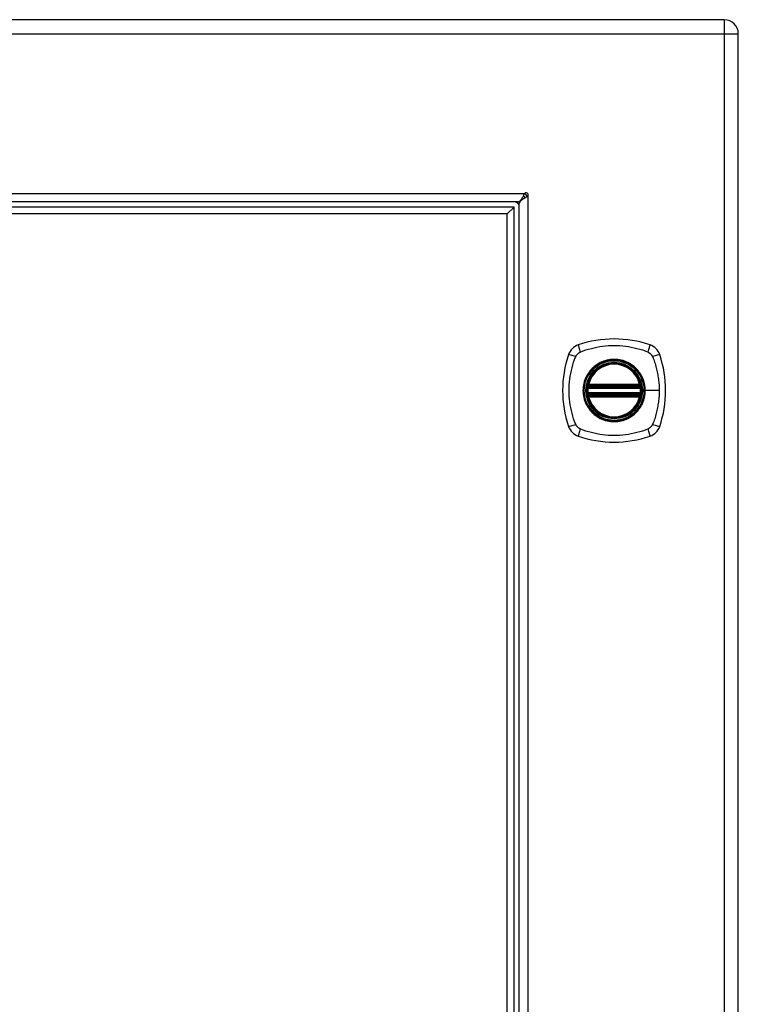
# Model space of a CAD drawing. Header units: inches. Extents: x 4 to 149, y 7 to 82.
# Tile 177 of 188: x 54 to 62, y 43 to 55. Entities that reach past the tile are written whole.
import ezdxf

# ---------------------------------------------------------------- set-up
doc = ezdxf.new("R2010")
doc.units = ezdxf.units.IN
doc.header["$MEASUREMENT"] = 0
doc.layers.add('Visible Edges(ANSI)', color=7, linetype='Continuous', lineweight=25)
doc.layers.add('Visible Tangent Edges(ANSI)', color=7, linetype='Continuous', lineweight=25)

msp = doc.modelspace()

# ---------------------------------------------------------------- linework, layer by layer
at = {"layer": 'Visible Edges(ANSI)'}
for p, q in [((62.093, 54.573), (38.497, 54.573)), ((62.254, 12.931), (62.254, 54.412)), ((59.724, 52.484), (40.385, 52.484)), ((59.683, 52.425), (40.426, 52.425)), ((59.683, 52.425), (59.604, 52.347)), ((59.683, 14.918), (59.683, 52.425)), ((59.742, 14.877), (59.742, 52.467)), ((59.604, 52.347), (40.505, 52.347)), ((59.604, 14.997), (59.604, 52.347)), ((60.533, 50.363), (61.127, 50.363)), ((60.538, 50.383), (61.123, 50.383)), ((61.127, 50.284), (60.533, 50.284)), ((61.123, 50.264), (60.538, 50.264))]:
    msp.add_line(p, q, dxfattribs=at)
at = {"layer": 'Visible Edges(ANSI)', "flags": 128}
for points in [[(59.724, 52.484), (59.728, 52.485), (59.731, 52.485), (59.734, 52.486), (59.737, 52.488), (59.741, 52.489), (59.744, 52.491), (59.747, 52.494), (59.751, 52.497), (59.754, 52.5), (59.757, 52.503), (59.76, 52.507), (59.764, 52.511), (59.767, 52.516), (59.77, 52.52), (59.773, 52.525), (59.777, 52.531), (59.78, 52.536), (59.783, 52.541), (59.786, 52.547), (59.79, 52.553), (59.793, 52.559), (59.796, 52.565), (59.8, 52.571), (59.803, 52.578)], [(59.835, 52.545), (59.829, 52.542), (59.823, 52.538), (59.817, 52.535), (59.811, 52.532), (59.805, 52.529), (59.799, 52.525), (59.794, 52.522), (59.788, 52.519), (59.783, 52.516), (59.778, 52.512), (59.774, 52.509), (59.769, 52.506), (59.765, 52.503), (59.761, 52.499), (59.758, 52.496), (59.755, 52.493), (59.752, 52.489), (59.749, 52.486), (59.747, 52.483), (59.745, 52.48), (59.744, 52.476), (59.743, 52.473), (59.742, 52.47), (59.742, 52.467)], [(59.803, 52.578), (59.803, 52.578), (59.803, 52.578), (59.803, 52.578), (59.803, 52.578), (59.803, 52.579), (59.804, 52.579), (59.804, 52.579), (59.804, 52.579), (59.804, 52.58), (59.804, 52.58), (59.804, 52.58), (59.805, 52.581), (59.805, 52.581), (59.805, 52.581), (59.805, 52.582), (59.805, 52.582), (59.806, 52.582), (59.806, 52.582), (59.806, 52.583), (59.806, 52.583), (59.806, 52.583), (59.806, 52.583), (59.806, 52.583), (59.807, 52.583)], [(59.841, 52.549), (59.841, 52.549), (59.841, 52.549), (59.841, 52.548), (59.841, 52.548), (59.84, 52.548), (59.84, 52.548), (59.84, 52.548), (59.84, 52.548), (59.839, 52.547), (59.839, 52.547), (59.839, 52.547), (59.839, 52.547), (59.838, 52.547), (59.838, 52.546), (59.838, 52.546), (59.837, 52.546), (59.837, 52.546), (59.837, 52.546), (59.836, 52.546), (59.836, 52.545), (59.836, 52.545), (59.836, 52.545), (59.836, 52.545), (59.835, 52.545)], [(60.522, 50.377), (60.522, 50.377), (60.522, 50.376), (60.522, 50.376), (60.522, 50.376), (60.522, 50.375), (60.522, 50.375), (60.521, 50.374), (60.521, 50.373), (60.521, 50.372), (60.521, 50.372), (60.521, 50.371), (60.521, 50.369), (60.52, 50.368), (60.52, 50.367), (60.52, 50.366), (60.52, 50.364), (60.52, 50.363), (60.52, 50.361), (60.519, 50.36), (60.519, 50.358), (60.519, 50.357), (60.519, 50.355), (60.519, 50.354), (60.519, 50.352)], [(61.142, 50.352), (61.142, 50.354), (61.142, 50.355), (61.141, 50.357), (61.141, 50.358), (61.141, 50.36), (61.141, 50.361), (61.141, 50.363), (61.141, 50.364), (61.14, 50.366), (61.14, 50.367), (61.14, 50.368), (61.14, 50.369), (61.14, 50.371), (61.14, 50.372), (61.139, 50.372), (61.139, 50.373), (61.139, 50.374), (61.139, 50.375), (61.139, 50.375), (61.139, 50.376), (61.139, 50.376), (61.139, 50.376), (61.139, 50.377), (61.139, 50.377)], [(60.519, 50.295), (60.519, 50.293), (60.519, 50.292), (60.519, 50.29), (60.519, 50.288), (60.519, 50.287), (60.52, 50.285), (60.52, 50.284), (60.52, 50.283), (60.52, 50.281), (60.52, 50.28), (60.52, 50.279), (60.521, 50.277), (60.521, 50.276), (60.521, 50.275), (60.521, 50.274), (60.521, 50.274), (60.521, 50.273), (60.522, 50.272), (60.522, 50.272), (60.522, 50.271), (60.522, 50.271), (60.522, 50.27), (60.522, 50.27), (60.522, 50.27)], [(61.139, 50.27), (61.139, 50.27), (61.139, 50.27), (61.139, 50.271), (61.139, 50.271), (61.139, 50.272), (61.139, 50.272), (61.139, 50.273), (61.139, 50.274), (61.139, 50.274), (61.14, 50.275), (61.14, 50.276), (61.14, 50.277), (61.14, 50.279), (61.14, 50.28), (61.14, 50.281), (61.141, 50.283), (61.141, 50.284), (61.141, 50.285), (61.141, 50.287), (61.141, 50.288), (61.141, 50.29), (61.142, 50.292), (61.142, 50.293), (61.142, 50.295)]]:
    msp.add_lwpolyline(points, dxfattribs=at)
at = {"layer": 'Visible Edges(ANSI)'}
for radius in [0.32, 0.315]:
    msp.add_circle((60.83, 50.323), radius, dxfattribs=at)
for centre, radius, start, end in [((62.093, 54.412), 0.161, 0, 90), ((59.821, 52.563), 0.025, 326.132, 123.868), ((59.692, 52.434), 0.05, 0, 90), ((59.692, 52.434), 0.105, 42.8394, 47.1606), ((59.779, 52.521), 0.031, 17.0538, 71.6646), ((60.83, 49.634), 1.28, 71.2278, 108.7722), ((60.476, 50.678), 0.177, 108.7722, 161.2278), ((61.185, 50.678), 0.177, 18.7722, 71.2278), ((61.519, 50.323), 1.28, 161.2278, 198.7722), ((60.141, 50.323), 1.28, 341.2278, 18.7722), ((60.83, 50.323), 0.313, 13.6344, 166.3656), ((60.83, 50.323), 0.313, 174.7499, 185.2501), ((60.83, 50.323), 0.313, 166.3656, 170.216), ((60.533, 50.375), 0.0118, 170.216, 270), ((60.538, 50.394), 0.0118, 166.3656, 270), ((61.123, 50.394), 0.0118, 270, 13.6344), ((61.127, 50.375), 0.0118, 270, 9.784), ((60.83, 50.323), 0.313, 9.784, 13.6344), ((60.83, 50.323), 0.313, 354.7499, 5.2501), ((60.533, 50.272), 0.0118, 90, 189.784), ((60.83, 50.323), 0.313, 189.784, 193.6344), ((60.538, 50.252), 0.0118, 90, 193.6344), ((60.83, 50.323), 0.313, 193.6344, 346.3656), ((61.123, 50.252), 0.0118, 346.3656, 90), ((61.127, 50.272), 0.0118, 350.216, 90), ((60.83, 50.323), 0.313, 346.3656, 350.216), ((60.476, 49.969), 0.177, 198.7722, 251.2278), ((61.185, 49.969), 0.177, 288.7722, 341.2278), ((60.83, 51.012), 1.28, 251.2278, 288.7722)]:
    msp.add_arc(centre, radius, start, end, dxfattribs=at)
at = {"layer": 'Visible Tangent Edges(ANSI)'}
for p, q in [((62.093, 54.573), (62.093, 54.412)), ((38.497, 54.412), (62.093, 54.412)), ((62.093, 54.412), (62.093, 12.931)), ((62.093, 54.412), (62.254, 54.412)), ((40.303, 52.583), (59.807, 52.583)), ((59.841, 52.549), (59.841, 14.795)), ((60.519, 50.352), (60.53, 50.351)), ((60.528, 50.376), (60.522, 50.377)), ((60.526, 50.397), (60.538, 50.394)), ((60.53, 50.351), (61.13, 50.351)), ((60.533, 50.363), (60.533, 50.373)), ((60.538, 50.383), (60.538, 50.394)), ((61.123, 50.394), (60.538, 50.394)), ((60.538, 50.373), (60.538, 50.383)), ((60.538, 50.373), (61.123, 50.373)), ((61.123, 50.394), (61.134, 50.397)), ((61.123, 50.394), (61.123, 50.383)), ((61.123, 50.383), (61.123, 50.373)), ((61.127, 50.373), (61.127, 50.363)), ((61.13, 50.351), (61.142, 50.352)), ((61.139, 50.377), (61.133, 50.376)), ((60.519, 50.295), (60.53, 50.296)), ((60.522, 50.27), (60.528, 50.271)), ((60.538, 50.252), (60.526, 50.25)), ((61.13, 50.296), (60.53, 50.296)), ((60.533, 50.274), (60.533, 50.284)), ((60.538, 50.264), (60.538, 50.274)), ((61.123, 50.274), (60.538, 50.274)), ((60.538, 50.252), (60.538, 50.264)), ((60.538, 50.252), (61.123, 50.252)), ((61.123, 50.274), (61.123, 50.264)), ((61.123, 50.264), (61.123, 50.252)), ((61.134, 50.25), (61.123, 50.252)), ((61.127, 50.284), (61.127, 50.274)), ((61.13, 50.296), (61.142, 50.295)), ((61.133, 50.271), (61.139, 50.27)), ((61.182, 50.323), (61.187, 50.323)), ((61.347, 50.323), (61.187, 50.323))]:
    msp.add_line(p, q, dxfattribs=at)
at = {"layer": 'Visible Tangent Edges(ANSI)', "flags": 128}
for points in [[(60.442, 50.763), (60.475, 50.777), (60.506, 50.788), (60.538, 50.797), (60.569, 50.806), (60.601, 50.814), (60.633, 50.821), (60.666, 50.826), (60.698, 50.831), (60.731, 50.835), (60.764, 50.838), (60.797, 50.839), (60.83, 50.84), (60.863, 50.839), (60.896, 50.838), (60.929, 50.835), (60.962, 50.831), (60.994, 50.827), (61.027, 50.821), (61.059, 50.814), (61.091, 50.806), (61.123, 50.797), (61.154, 50.788), (61.185, 50.777), (61.219, 50.763)], [(60.39, 49.935), (60.377, 49.968), (60.366, 49.999), (60.356, 50.031), (60.348, 50.062), (60.34, 50.094), (60.333, 50.127), (60.327, 50.159), (60.322, 50.192), (60.319, 50.224), (60.316, 50.257), (60.314, 50.29), (60.314, 50.323), (60.314, 50.356), (60.316, 50.389), (60.319, 50.422), (60.322, 50.455), (60.327, 50.488), (60.333, 50.52), (60.34, 50.552), (60.348, 50.584), (60.356, 50.616), (60.366, 50.647), (60.377, 50.678), (60.39, 50.712)], [(60.39, 50.712), (60.392, 50.715), (60.393, 50.718), (60.395, 50.72), (60.396, 50.723), (60.398, 50.725), (60.4, 50.728), (60.401, 50.731), (60.403, 50.733), (60.405, 50.735), (60.407, 50.738), (60.409, 50.74), (60.412, 50.742), (60.414, 50.744), (60.416, 50.746), (60.418, 50.748), (60.421, 50.75), (60.423, 50.752), (60.426, 50.754), (60.428, 50.756), (60.431, 50.757), (60.433, 50.759), (60.436, 50.761), (60.439, 50.762), (60.442, 50.763)], [(61.182, 50.323), (61.17, 50.232), (61.135, 50.147), (61.079, 50.074), (61.006, 50.018), (60.921, 49.983), (60.83, 49.971), (60.739, 49.983), (60.654, 50.019), (60.581, 50.074), (60.525, 50.147), (60.49, 50.232), (60.478, 50.324), (60.49, 50.415), (60.525, 50.5), (60.581, 50.573), (60.654, 50.628), (60.739, 50.664), (60.83, 50.676), (60.922, 50.664), (61.007, 50.628), (61.08, 50.572), (61.135, 50.5), (61.17, 50.415), (61.182, 50.323)], [(61.058, 50.598), (61.042, 50.611), (61.025, 50.622), (61.007, 50.633), (60.989, 50.643), (60.97, 50.651), (60.951, 50.659), (60.932, 50.666), (60.912, 50.671), (60.892, 50.675), (60.871, 50.678), (60.851, 50.68), (60.83, 50.68), (60.81, 50.68), (60.789, 50.678), (60.769, 50.675), (60.748, 50.671), (60.729, 50.665), (60.709, 50.659), (60.69, 50.651), (60.671, 50.643), (60.653, 50.633), (60.636, 50.622), (60.619, 50.611), (60.603, 50.598)], [(61.219, 50.763), (61.22, 50.763), (61.222, 50.762), (61.223, 50.761), (61.224, 50.761), (61.226, 50.76), (61.227, 50.759), (61.228, 50.758), (61.23, 50.757), (61.231, 50.757), (61.232, 50.756), (61.234, 50.755), (61.235, 50.754), (61.236, 50.753), (61.237, 50.752), (61.239, 50.751), (61.24, 50.75), (61.241, 50.749), (61.242, 50.748), (61.243, 50.747), (61.245, 50.746), (61.246, 50.745), (61.247, 50.744), (61.248, 50.743), (61.249, 50.742)], [(61.249, 50.742), (61.25, 50.741), (61.251, 50.74), (61.252, 50.739), (61.253, 50.738), (61.254, 50.737), (61.255, 50.735), (61.256, 50.734), (61.257, 50.733), (61.258, 50.732), (61.259, 50.731), (61.26, 50.729), (61.261, 50.728), (61.262, 50.727), (61.263, 50.726), (61.263, 50.724), (61.264, 50.723), (61.265, 50.722), (61.266, 50.72), (61.267, 50.719), (61.267, 50.718), (61.268, 50.716), (61.269, 50.715), (61.27, 50.713), (61.27, 50.712)], [(61.27, 50.712), (61.278, 50.694), (61.284, 50.678), (61.289, 50.663), (61.294, 50.647), (61.299, 50.632), (61.304, 50.616), (61.309, 50.6), (61.313, 50.584), (61.317, 50.568), (61.321, 50.552), (61.324, 50.536), (61.328, 50.52), (61.331, 50.504), (61.333, 50.488), (61.336, 50.471), (61.338, 50.455), (61.34, 50.439), (61.342, 50.422), (61.343, 50.406), (61.345, 50.389), (61.346, 50.373), (61.346, 50.356), (61.347, 50.34), (61.347, 50.323)], [(60.603, 50.598), (60.601, 50.596), (60.598, 50.594), (60.596, 50.593), (60.594, 50.591), (60.592, 50.589), (60.59, 50.587), (60.588, 50.585), (60.586, 50.583), (60.584, 50.581), (60.582, 50.579), (60.58, 50.578), (60.578, 50.576), (60.576, 50.574), (60.574, 50.572), (60.572, 50.57), (60.57, 50.568), (60.568, 50.566), (60.567, 50.564), (60.565, 50.561), (60.563, 50.559), (60.561, 50.557), (60.559, 50.555), (60.557, 50.553), (60.556, 50.551)], [(61.105, 50.551), (61.103, 50.553), (61.101, 50.555), (61.099, 50.557), (61.098, 50.559), (61.096, 50.561), (61.094, 50.564), (61.092, 50.566), (61.09, 50.568), (61.088, 50.57), (61.086, 50.572), (61.084, 50.574), (61.082, 50.576), (61.08, 50.578), (61.078, 50.579), (61.076, 50.581), (61.074, 50.583), (61.072, 50.585), (61.07, 50.587), (61.068, 50.589), (61.066, 50.591), (61.064, 50.593), (61.062, 50.594), (61.06, 50.596), (61.058, 50.598)], [(60.556, 50.551), (60.543, 50.535), (60.531, 50.518), (60.521, 50.5), (60.511, 50.482), (60.502, 50.464), (60.495, 50.444), (60.488, 50.425), (60.483, 50.405), (60.479, 50.385), (60.476, 50.364), (60.474, 50.344), (60.473, 50.323), (60.474, 50.303), (60.476, 50.282), (60.479, 50.262), (60.483, 50.242), (60.488, 50.222), (60.495, 50.202), (60.502, 50.183), (60.511, 50.164), (60.521, 50.146), (60.531, 50.129), (60.543, 50.112), (60.556, 50.096)], [(61.187, 50.323), (61.187, 50.334), (61.187, 50.344), (61.186, 50.354), (61.185, 50.364), (61.183, 50.375), (61.182, 50.385), (61.18, 50.395), (61.178, 50.405), (61.175, 50.415), (61.172, 50.425), (61.169, 50.435), (61.166, 50.444), (61.162, 50.454), (61.158, 50.464), (61.154, 50.473), (61.15, 50.482), (61.145, 50.491), (61.14, 50.5), (61.135, 50.509), (61.129, 50.518), (61.124, 50.526), (61.118, 50.535), (61.111, 50.543), (61.105, 50.551)], [(60.526, 50.397), (60.526, 50.396), (60.526, 50.395), (60.526, 50.394), (60.525, 50.393), (60.525, 50.392), (60.525, 50.392), (60.525, 50.391), (60.525, 50.39), (60.525, 50.389), (60.525, 50.388), (60.525, 50.387), (60.525, 50.386), (60.525, 50.385), (60.525, 50.384), (60.525, 50.383), (60.525, 50.382), (60.526, 50.381), (60.526, 50.38), (60.526, 50.38), (60.526, 50.379), (60.527, 50.378), (60.527, 50.377), (60.527, 50.376), (60.528, 50.376)], [(60.528, 50.376), (60.528, 50.375), (60.528, 50.375), (60.528, 50.375), (60.529, 50.375), (60.529, 50.375), (60.529, 50.375), (60.529, 50.375), (60.529, 50.374), (60.53, 50.374), (60.53, 50.374), (60.53, 50.374), (60.53, 50.374), (60.531, 50.374), (60.531, 50.374), (60.531, 50.374), (60.531, 50.373), (60.532, 50.373), (60.532, 50.373), (60.532, 50.373), (60.532, 50.373), (60.533, 50.373), (60.533, 50.373), (60.533, 50.373), (60.533, 50.373)], [(60.53, 50.351), (60.53, 50.352), (60.531, 50.353), (60.531, 50.353), (60.531, 50.354), (60.531, 50.355), (60.531, 50.356), (60.531, 50.356), (60.532, 50.357), (60.532, 50.358), (60.532, 50.358), (60.532, 50.359), (60.532, 50.359), (60.533, 50.36), (60.533, 50.36), (60.533, 50.361), (60.533, 50.361), (60.533, 50.362), (60.533, 50.362), (60.533, 50.362), (60.533, 50.362), (60.533, 50.363), (60.533, 50.363), (60.533, 50.363), (60.533, 50.363)], [(60.533, 50.373), (60.534, 50.373), (60.534, 50.373), (60.534, 50.373), (60.534, 50.373), (60.534, 50.373), (60.534, 50.373), (60.535, 50.373), (60.535, 50.373), (60.535, 50.373), (60.535, 50.373), (60.535, 50.373), (60.536, 50.373), (60.536, 50.373), (60.536, 50.373), (60.536, 50.373), (60.536, 50.373), (60.536, 50.373), (60.537, 50.373), (60.537, 50.373), (60.537, 50.373), (60.537, 50.373), (60.537, 50.373), (60.537, 50.373), (60.538, 50.373)], [(61.123, 50.373), (61.123, 50.373), (61.123, 50.373), (61.123, 50.373), (61.124, 50.373), (61.124, 50.373), (61.124, 50.373), (61.124, 50.373), (61.124, 50.373), (61.125, 50.373), (61.125, 50.373), (61.125, 50.373), (61.125, 50.373), (61.125, 50.373), (61.125, 50.373), (61.126, 50.373), (61.126, 50.373), (61.126, 50.373), (61.126, 50.373), (61.126, 50.373), (61.126, 50.373), (61.127, 50.373), (61.127, 50.373), (61.127, 50.373), (61.127, 50.373)], [(61.127, 50.373), (61.127, 50.373), (61.128, 50.373), (61.128, 50.373), (61.128, 50.373), (61.128, 50.373), (61.129, 50.373), (61.129, 50.373), (61.129, 50.373), (61.129, 50.374), (61.13, 50.374), (61.13, 50.374), (61.13, 50.374), (61.13, 50.374), (61.131, 50.374), (61.131, 50.374), (61.131, 50.374), (61.131, 50.375), (61.132, 50.375), (61.132, 50.375), (61.132, 50.375), (61.132, 50.375), (61.132, 50.375), (61.133, 50.375), (61.133, 50.376)], [(61.127, 50.363), (61.127, 50.363), (61.127, 50.363), (61.127, 50.363), (61.127, 50.362), (61.127, 50.362), (61.127, 50.362), (61.127, 50.362), (61.128, 50.361), (61.128, 50.361), (61.128, 50.36), (61.128, 50.36), (61.128, 50.359), (61.128, 50.359), (61.129, 50.358), (61.129, 50.358), (61.129, 50.357), (61.129, 50.356), (61.129, 50.356), (61.129, 50.355), (61.13, 50.354), (61.13, 50.353), (61.13, 50.353), (61.13, 50.352), (61.13, 50.351)], [(61.133, 50.376), (61.133, 50.376), (61.134, 50.377), (61.134, 50.378), (61.134, 50.379), (61.134, 50.38), (61.135, 50.38), (61.135, 50.381), (61.135, 50.382), (61.135, 50.383), (61.135, 50.384), (61.135, 50.385), (61.136, 50.386), (61.136, 50.387), (61.136, 50.388), (61.136, 50.389), (61.136, 50.39), (61.135, 50.391), (61.135, 50.392), (61.135, 50.392), (61.135, 50.393), (61.135, 50.394), (61.135, 50.395), (61.135, 50.396), (61.134, 50.397)], [(60.528, 50.271), (60.527, 50.271), (60.527, 50.27), (60.527, 50.269), (60.526, 50.268), (60.526, 50.267), (60.526, 50.266), (60.526, 50.266), (60.525, 50.265), (60.525, 50.264), (60.525, 50.263), (60.525, 50.262), (60.525, 50.261), (60.525, 50.26), (60.525, 50.259), (60.525, 50.258), (60.525, 50.257), (60.525, 50.256), (60.525, 50.255), (60.525, 50.254), (60.525, 50.253), (60.526, 50.252), (60.526, 50.252), (60.526, 50.251), (60.526, 50.25)], [(60.533, 50.274), (60.533, 50.274), (60.533, 50.274), (60.533, 50.274), (60.532, 50.274), (60.532, 50.274), (60.532, 50.274), (60.532, 50.273), (60.531, 50.273), (60.531, 50.273), (60.531, 50.273), (60.531, 50.273), (60.53, 50.273), (60.53, 50.273), (60.53, 50.273), (60.53, 50.273), (60.529, 50.272), (60.529, 50.272), (60.529, 50.272), (60.529, 50.272), (60.529, 50.272), (60.528, 50.272), (60.528, 50.272), (60.528, 50.271), (60.528, 50.271)], [(60.533, 50.284), (60.533, 50.284), (60.533, 50.284), (60.533, 50.284), (60.533, 50.284), (60.533, 50.285), (60.533, 50.285), (60.533, 50.285), (60.533, 50.286), (60.533, 50.286), (60.533, 50.287), (60.533, 50.287), (60.532, 50.288), (60.532, 50.288), (60.532, 50.289), (60.532, 50.289), (60.532, 50.29), (60.531, 50.291), (60.531, 50.291), (60.531, 50.292), (60.531, 50.293), (60.531, 50.294), (60.531, 50.294), (60.53, 50.295), (60.53, 50.296)], [(60.538, 50.274), (60.537, 50.274), (60.537, 50.274), (60.537, 50.274), (60.537, 50.274), (60.537, 50.274), (60.537, 50.274), (60.536, 50.274), (60.536, 50.274), (60.536, 50.274), (60.536, 50.274), (60.536, 50.274), (60.536, 50.274), (60.535, 50.274), (60.535, 50.274), (60.535, 50.274), (60.535, 50.274), (60.535, 50.274), (60.534, 50.274), (60.534, 50.274), (60.534, 50.274), (60.534, 50.274), (60.534, 50.274), (60.534, 50.274), (60.533, 50.274)], [(61.105, 50.096), (61.111, 50.104), (61.118, 50.112), (61.124, 50.12), (61.129, 50.129), (61.135, 50.138), (61.14, 50.147), (61.145, 50.156), (61.15, 50.165), (61.154, 50.174), (61.158, 50.183), (61.162, 50.193), (61.166, 50.202), (61.169, 50.212), (61.172, 50.222), (61.175, 50.232), (61.178, 50.242), (61.18, 50.252), (61.182, 50.262), (61.183, 50.272), (61.185, 50.282), (61.186, 50.293), (61.187, 50.303), (61.187, 50.313), (61.187, 50.323)], [(61.127, 50.274), (61.127, 50.274), (61.127, 50.274), (61.127, 50.274), (61.126, 50.274), (61.126, 50.274), (61.126, 50.274), (61.126, 50.274), (61.126, 50.274), (61.126, 50.274), (61.125, 50.274), (61.125, 50.274), (61.125, 50.274), (61.125, 50.274), (61.125, 50.274), (61.125, 50.274), (61.124, 50.274), (61.124, 50.274), (61.124, 50.274), (61.124, 50.274), (61.124, 50.274), (61.123, 50.274), (61.123, 50.274), (61.123, 50.274), (61.123, 50.274)], [(61.13, 50.296), (61.13, 50.295), (61.13, 50.294), (61.13, 50.294), (61.13, 50.293), (61.129, 50.292), (61.129, 50.291), (61.129, 50.291), (61.129, 50.29), (61.129, 50.289), (61.129, 50.289), (61.128, 50.288), (61.128, 50.288), (61.128, 50.287), (61.128, 50.287), (61.128, 50.286), (61.128, 50.286), (61.127, 50.285), (61.127, 50.285), (61.127, 50.285), (61.127, 50.284), (61.127, 50.284), (61.127, 50.284), (61.127, 50.284), (61.127, 50.284)], [(61.133, 50.271), (61.133, 50.271), (61.132, 50.272), (61.132, 50.272), (61.132, 50.272), (61.132, 50.272), (61.132, 50.272), (61.131, 50.272), (61.131, 50.272), (61.131, 50.273), (61.131, 50.273), (61.13, 50.273), (61.13, 50.273), (61.13, 50.273), (61.13, 50.273), (61.129, 50.273), (61.129, 50.273), (61.129, 50.273), (61.129, 50.274), (61.128, 50.274), (61.128, 50.274), (61.128, 50.274), (61.128, 50.274), (61.127, 50.274), (61.127, 50.274)], [(61.134, 50.25), (61.135, 50.251), (61.135, 50.252), (61.135, 50.252), (61.135, 50.253), (61.135, 50.254), (61.135, 50.255), (61.135, 50.256), (61.136, 50.257), (61.136, 50.258), (61.136, 50.259), (61.136, 50.26), (61.136, 50.261), (61.135, 50.262), (61.135, 50.263), (61.135, 50.264), (61.135, 50.265), (61.135, 50.266), (61.135, 50.266), (61.134, 50.267), (61.134, 50.268), (61.134, 50.269), (61.134, 50.27), (61.133, 50.271), (61.133, 50.271)], [(61.347, 50.323), (61.347, 50.307), (61.346, 50.29), (61.346, 50.274), (61.345, 50.257), (61.343, 50.241), (61.342, 50.224), (61.34, 50.208), (61.338, 50.192), (61.336, 50.175), (61.333, 50.159), (61.331, 50.143), (61.328, 50.127), (61.324, 50.111), (61.321, 50.094), (61.317, 50.078), (61.313, 50.062), (61.309, 50.047), (61.304, 50.031), (61.299, 50.015), (61.295, 49.999), (61.289, 49.984), (61.284, 49.968), (61.278, 49.953), (61.27, 49.935)], [(60.556, 50.096), (60.557, 50.094), (60.559, 50.092), (60.561, 50.09), (60.563, 50.087), (60.565, 50.085), (60.567, 50.083), (60.568, 50.081), (60.57, 50.079), (60.572, 50.077), (60.574, 50.075), (60.576, 50.073), (60.578, 50.071), (60.58, 50.069), (60.582, 50.067), (60.584, 50.065), (60.586, 50.064), (60.588, 50.062), (60.59, 50.06), (60.592, 50.058), (60.594, 50.056), (60.596, 50.054), (60.598, 50.052), (60.601, 50.051), (60.603, 50.049)], [(60.603, 50.049), (60.619, 50.036), (60.636, 50.024), (60.653, 50.014), (60.671, 50.004), (60.69, 49.995), (60.709, 49.988), (60.729, 49.981), (60.749, 49.976), (60.769, 49.972), (60.789, 49.969), (60.81, 49.967), (60.83, 49.967), (60.851, 49.967), (60.871, 49.969), (60.892, 49.972), (60.912, 49.976), (60.932, 49.981), (60.951, 49.988), (60.971, 49.995), (60.989, 50.004), (61.007, 50.014), (61.025, 50.025), (61.042, 50.036), (61.058, 50.049)], [(61.058, 50.049), (61.06, 50.051), (61.062, 50.052), (61.064, 50.054), (61.066, 50.056), (61.068, 50.058), (61.07, 50.06), (61.072, 50.062), (61.074, 50.063), (61.076, 50.065), (61.078, 50.067), (61.08, 50.069), (61.082, 50.071), (61.084, 50.073), (61.086, 50.075), (61.088, 50.077), (61.09, 50.079), (61.092, 50.081), (61.094, 50.083), (61.096, 50.085), (61.098, 50.087), (61.099, 50.089), (61.101, 50.092), (61.103, 50.094), (61.105, 50.096)], [(60.442, 49.883), (60.439, 49.885), (60.436, 49.886), (60.433, 49.888), (60.431, 49.889), (60.428, 49.891), (60.426, 49.893), (60.423, 49.895), (60.421, 49.896), (60.418, 49.898), (60.416, 49.9), (60.414, 49.902), (60.412, 49.905), (60.409, 49.907), (60.407, 49.909), (60.405, 49.911), (60.403, 49.914), (60.401, 49.916), (60.4, 49.919), (60.398, 49.921), (60.396, 49.924), (60.395, 49.927), (60.393, 49.929), (60.392, 49.932), (60.39, 49.935)], [(61.219, 49.883), (61.185, 49.87), (61.154, 49.859), (61.123, 49.85), (61.091, 49.841), (61.059, 49.833), (61.027, 49.826), (60.994, 49.82), (60.962, 49.815), (60.929, 49.812), (60.896, 49.809), (60.863, 49.807), (60.83, 49.807), (60.797, 49.807), (60.764, 49.809), (60.731, 49.812), (60.698, 49.816), (60.666, 49.82), (60.633, 49.826), (60.601, 49.833), (60.569, 49.841), (60.538, 49.85), (60.506, 49.859), (60.475, 49.87), (60.442, 49.883)], [(61.27, 49.935), (61.269, 49.932), (61.267, 49.929), (61.266, 49.927), (61.264, 49.924), (61.263, 49.921), (61.261, 49.919), (61.259, 49.916), (61.257, 49.914), (61.255, 49.912), (61.253, 49.909), (61.251, 49.907), (61.249, 49.905), (61.247, 49.903), (61.245, 49.9), (61.242, 49.898), (61.24, 49.897), (61.237, 49.895), (61.235, 49.893), (61.232, 49.891), (61.23, 49.889), (61.227, 49.888), (61.224, 49.886), (61.222, 49.885), (61.219, 49.883)]]:
    msp.add_lwpolyline(points, dxfattribs=at)
at = {"layer": 'Visible Tangent Edges(ANSI)'}
for radius in [0.346, 0.342, 0.325, 0.324]:
    msp.add_circle((60.83, 50.323), radius, dxfattribs=at)
for centre, radius, start, end in [((59.779, 52.521), 0.062, 22.6541, 66.7155), ((60.83, 50.323), 0.301, 13.6344, 166.3656), ((60.83, 50.323), 0.301, 174.7499, 185.2501), ((60.83, 50.323), 0.301, 354.7499, 5.2501), ((60.83, 50.323), 0.301, 193.6344, 346.3656)]:
    msp.add_arc(centre, radius, start, end, dxfattribs=at)
for centre, major_axis, ratio, start_param, end_param in [((60.456, 50.736), (-0.037, 0.112), 0.042597, 0.170073, 1.307344), ((61.205, 50.736), (0.037, 0.112), 0.042597, 4.975842, 6.113112), ((60.418, 50.698), (-0.112, 0.037), 0.042597, 4.975842, 6.113112), ((61.243, 50.698), (0.112, 0.037), 0.042597, 0.170073, 1.307344), ((60.522, 50.377), (0.00773, 0.00893), 0.431674, 4.96723, 6.283185), ((60.533, 50.371), (0.0021, 0.0116), 0.025638, 0, 1.426581), ((61.127, 50.371), (-0.0021, 0.0116), 0.025638, 4.856604, 6.283185), ((61.138, 50.377), (-0.00773, 0.00893), 0.431674, 0, 1.315955), ((60.522, 50.27), (0.00773, -0.00893), 0.431674, 0, 1.315955), ((60.533, 50.276), (0.0021, -0.0116), 0.025638, 4.856604, 6.283185), ((61.127, 50.276), (-0.0021, -0.0116), 0.025638, 0, 1.426581), ((61.138, 50.27), (-0.00773, -0.00893), 0.431674, 4.96723, 6.283185), ((60.418, 49.949), (-0.112, -0.037), 0.042597, 0.170073, 1.307344), ((60.456, 49.911), (-0.037, -0.112), 0.042597, 4.975842, 6.113112), ((61.205, 49.911), (0.037, -0.112), 0.042597, 0.170073, 1.307344), ((61.243, 49.949), (0.112, -0.037), 0.042597, 4.975842, 6.113112)]:
    msp.add_ellipse(centre, major_axis=major_axis, ratio=ratio, start_param=start_param, end_param=end_param, dxfattribs=at)

doc.saveas('drawing.dxf')
